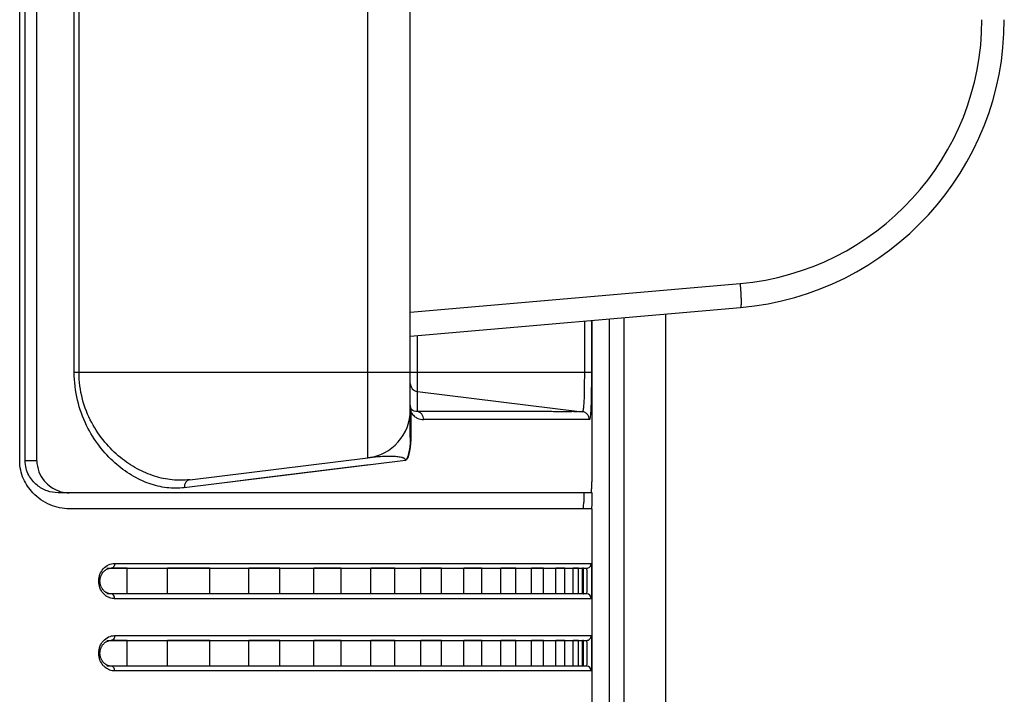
# Model space of a CAD drawing. Header units: millimetres. Extents: x -6054 to 364, y -1866 to 3094.
# Tile 8 of 256: x -5412 to -5351, y 227 to 269. Entities that reach past the tile are written whole.
import ezdxf

# ---------------------------------------------------------------- set-up
doc = ezdxf.new("R2010")
doc.units = ezdxf.units.MM
doc.header["$LTSCALE"] = 65.395
doc.layers.get('0').update_dxf_attribs({"linetype": 'CONTINUOUS'})

msp = doc.modelspace()

# ---------------------------------------------------------------- linework, layer by layer
at = {"linetype": 'Continuous'}
for p, q in [((-5412.402, 241.898), (-5412.402, 394.398)), ((-5412.06, 241.898), (-5412.06, 394.398)), ((-5411.333, 241.898), (-5411.333, 394.398)), ((-5390.708, 242.074), (-5390.708, 394.221)), ((-5388.073, 245.052), (-5388.073, 391.243)), ((-5409.005, 247.398), (-5409.005, 388.898)), ((-5408.706, 247.398), (-5408.706, 388.898)), ((-5388.073, 251.144), (-5367.53, 252.941)), ((-5388.073, 249.648), (-5367.504, 251.447)), ((-5372.173, 251.039), (-5372.173, 93.441)), ((-5377.231, 250.596), (-5377.231, 247.398)), ((-5376.792, 250.635), (-5376.792, 247.398)), ((-5376.773, 250.636), (-5376.773, 241.898)), ((-5376.773, 250.636), (-5376.773, 240.586)), ((-5375.691, 250.731), (-5375.691, 96.091)), ((-5374.767, 250.812), (-5374.767, 96.339)), ((-5387.634, 247.398), (-5387.634, 249.686)), ((-5376.792, 247.398), (-5409.005, 247.398)), ((-5387.634, 246.213), (-5387.634, 247.398)), ((-5387.634, 246.213), (-5377.361, 244.952)), ((-5387.634, 244.956), (-5387.634, 246.213)), ((-5388.073, 243.339), (-5388.073, 245.007)), ((-5388.073, 244.975), (-5388.045, 244.975)), ((-5388.045, 244.975), (-5388.045, 243.339)), ((-5377.361, 244.952), (-5387.634, 244.956)), ((-5381.654, 244.954), (-5387.634, 244.956)), ((-5380.458, 244.953), (-5380.855, 244.953)), ((-5380.269, 244.953), (-5380.458, 244.953)), ((-5379.924, 244.953), (-5380.269, 244.953)), ((-5378.176, 244.952), (-5378.367, 244.952)), ((-5377.697, 244.952), (-5377.732, 244.952)), ((-5377.629, 244.952), (-5377.663, 244.952)), ((-5377.562, 244.952), (-5377.595, 244.952)), ((-5377.494, 244.952), (-5377.528, 244.952)), ((-5377.426, 244.952), (-5377.46, 244.952)), ((-5376.923, 244.455), (-5387.241, 244.46)), ((-5378.036, 244.456), (-5387.241, 244.46)), ((-5377.935, 244.456), (-5378.036, 244.456)), ((-5377.837, 244.456), (-5377.935, 244.456)), ((-5377.368, 244.456), (-5377.406, 244.456)), ((-5388.073, 243.339), (-5388.045, 243.339)), ((-5411.333, 241.898), (-5412.06, 241.898)), ((-5388.363, 241.914), (-5402.149, 240.214)), ((-5401.814, 240.71), (-5390.708, 242.074)), ((-5390.641, 241.633), (-5396.356, 240.929)), ((-5396.356, 240.929), (-5398.187, 240.703)), ((-5409.313, 239.898), (-5410.014, 239.898)), ((-5376.79, 239.898), (-5409.313, 239.898)), ((-5377.273, 239.898), (-5377.273, 239.305)), ((-5377.273, 239.867), (-5377.273, 239.305)), ((-5376.773, 239.914), (-5376.773, 239.305)), ((-5376.79, 238.898), (-5409.313, 238.898)), ((-5376.773, 238.898), (-5376.773, -7.724)), ((-5406.979, 235.198), (-5377.098, 235.198)), ((-5405.715, 235.198), (-5406.711, 235.198)), ((-5405.715, 235.198), (-5406.711, 235.198)), ((-5406.487, 235.498), (-5376.798, 235.498)), ((-5405.715, 233.598), (-5405.715, 235.198)), ((-5405.715, 233.598), (-5405.715, 235.198)), ((-5400.565, 235.198), (-5403.202, 235.198)), ((-5400.565, 235.198), (-5403.202, 235.198)), ((-5403.202, 233.598), (-5403.202, 235.198)), ((-5403.202, 233.598), (-5403.202, 235.198)), ((-5400.565, 233.598), (-5400.565, 235.198)), ((-5400.565, 233.598), (-5400.565, 235.198)), ((-5396.195, 235.198), (-5398.136, 235.198)), ((-5396.195, 235.198), (-5398.136, 235.198)), ((-5398.136, 233.598), (-5398.136, 235.198)), ((-5398.136, 233.598), (-5398.136, 235.198)), ((-5396.195, 233.598), (-5396.195, 235.198)), ((-5396.195, 233.598), (-5396.195, 235.198)), ((-5392.382, 235.198), (-5394.079, 235.198)), ((-5392.382, 235.198), (-5394.079, 235.198)), ((-5394.079, 233.598), (-5394.079, 235.198)), ((-5394.079, 233.598), (-5394.079, 235.198)), ((-5392.382, 233.598), (-5392.382, 235.198)), ((-5392.382, 233.598), (-5392.382, 235.198)), ((-5389.045, 235.198), (-5390.53, 235.198)), ((-5389.045, 235.198), (-5390.53, 235.198)), ((-5390.53, 233.598), (-5390.53, 235.198)), ((-5390.53, 233.598), (-5390.53, 235.198)), ((-5389.045, 233.598), (-5389.045, 235.198)), ((-5389.045, 233.598), (-5389.045, 235.198)), ((-5386.133, 235.198), (-5387.426, 235.198)), ((-5386.133, 235.198), (-5387.426, 235.198)), ((-5387.426, 233.598), (-5387.426, 235.198)), ((-5387.426, 233.598), (-5387.426, 235.198)), ((-5386.133, 233.598), (-5386.133, 235.198)), ((-5386.133, 233.598), (-5386.133, 235.198)), ((-5383.621, 235.198), (-5384.732, 235.198)), ((-5383.621, 235.198), (-5384.732, 235.198)), ((-5384.732, 233.598), (-5384.732, 235.198)), ((-5384.732, 233.598), (-5384.732, 235.198)), ((-5383.621, 233.598), (-5383.621, 235.198)), ((-5383.621, 233.598), (-5383.621, 235.198)), ((-5381.495, 235.198), (-5382.428, 235.198)), ((-5381.495, 235.198), (-5382.428, 235.198)), ((-5382.428, 233.598), (-5382.428, 235.198)), ((-5382.428, 233.598), (-5382.428, 235.198)), ((-5381.495, 233.598), (-5381.495, 235.198)), ((-5381.495, 233.598), (-5381.495, 235.198)), ((-5379.767, 235.198), (-5380.514, 235.198)), ((-5379.767, 235.198), (-5380.514, 235.198)), ((-5380.514, 233.598), (-5380.514, 235.198)), ((-5380.514, 233.598), (-5380.514, 235.198)), ((-5379.767, 233.598), (-5379.767, 235.198)), ((-5379.767, 233.598), (-5379.767, 235.198)), ((-5378.456, 235.198), (-5379.008, 235.198)), ((-5378.456, 235.198), (-5379.008, 235.198)), ((-5379.008, 233.598), (-5379.008, 235.198)), ((-5379.008, 233.598), (-5379.008, 235.198)), ((-5378.456, 233.598), (-5378.456, 235.198)), ((-5378.456, 233.598), (-5378.456, 235.198)), ((-5377.599, 235.198), (-5377.935, 235.198)), ((-5377.599, 235.198), (-5377.935, 235.198)), ((-5377.935, 233.598), (-5377.935, 235.198)), ((-5377.935, 233.598), (-5377.935, 235.198)), ((-5377.599, 233.598), (-5377.599, 235.198)), ((-5377.599, 233.598), (-5377.599, 235.198)), ((-5377.297, 235.198), (-5377.351, 235.198)), ((-5377.297, 235.198), (-5377.351, 235.198)), ((-5377.351, 233.598), (-5377.351, 235.198)), ((-5377.351, 233.598), (-5377.351, 235.198)), ((-5377.289, 235.112), (-5377.29, 235.149)), ((-5377.098, 233.598), (-5406.979, 233.598)), ((-5405.715, 233.598), (-5406.711, 233.598)), ((-5405.715, 233.598), (-5406.711, 233.598)), ((-5376.798, 233.298), (-5406.487, 233.298)), ((-5400.565, 233.598), (-5403.202, 233.598)), ((-5400.565, 233.598), (-5403.202, 233.598)), ((-5396.195, 233.598), (-5398.136, 233.598)), ((-5396.195, 233.598), (-5398.136, 233.598)), ((-5392.382, 233.598), (-5394.079, 233.598)), ((-5392.382, 233.598), (-5394.079, 233.598)), ((-5389.045, 233.598), (-5390.53, 233.598)), ((-5389.045, 233.598), (-5390.53, 233.598)), ((-5386.133, 233.598), (-5387.426, 233.598)), ((-5386.133, 233.598), (-5387.426, 233.598)), ((-5383.621, 233.598), (-5384.732, 233.598)), ((-5383.621, 233.598), (-5384.732, 233.598)), ((-5381.495, 233.598), (-5382.428, 233.598)), ((-5381.495, 233.598), (-5382.428, 233.598)), ((-5379.767, 233.598), (-5380.514, 233.598)), ((-5379.767, 233.598), (-5380.514, 233.598)), ((-5378.456, 233.598), (-5379.008, 233.598)), ((-5378.456, 233.598), (-5379.008, 233.598)), ((-5377.599, 233.598), (-5377.935, 233.598)), ((-5377.599, 233.598), (-5377.935, 233.598)), ((-5377.297, 233.598), (-5377.351, 233.598)), ((-5377.297, 233.598), (-5377.351, 233.598)), ((-5406.979, 230.698), (-5377.098, 230.698)), ((-5405.715, 230.698), (-5406.711, 230.698)), ((-5405.715, 230.698), (-5406.711, 230.698)), ((-5406.487, 230.998), (-5376.798, 230.998)), ((-5405.715, 229.098), (-5405.715, 230.698)), ((-5405.715, 229.098), (-5405.715, 230.698)), ((-5400.565, 230.698), (-5403.202, 230.698)), ((-5400.565, 230.698), (-5403.202, 230.698)), ((-5403.202, 229.098), (-5403.202, 230.698)), ((-5403.202, 229.098), (-5403.202, 230.698)), ((-5400.565, 229.098), (-5400.565, 230.698)), ((-5400.565, 229.098), (-5400.565, 230.698)), ((-5396.195, 230.698), (-5398.136, 230.698)), ((-5396.195, 230.698), (-5398.136, 230.698)), ((-5398.136, 229.098), (-5398.136, 230.698)), ((-5398.136, 229.098), (-5398.136, 230.698)), ((-5396.195, 229.098), (-5396.195, 230.698)), ((-5396.195, 229.098), (-5396.195, 230.698)), ((-5392.382, 230.698), (-5394.079, 230.698)), ((-5392.382, 230.698), (-5394.079, 230.698)), ((-5394.079, 229.098), (-5394.079, 230.698)), ((-5394.079, 229.098), (-5394.079, 230.698)), ((-5392.382, 229.098), (-5392.382, 230.698)), ((-5392.382, 229.098), (-5392.382, 230.698)), ((-5389.045, 230.698), (-5390.53, 230.698)), ((-5389.045, 230.698), (-5390.53, 230.698)), ((-5390.53, 229.098), (-5390.53, 230.698)), ((-5390.53, 229.098), (-5390.53, 230.698)), ((-5389.045, 229.098), (-5389.045, 230.698)), ((-5389.045, 229.098), (-5389.045, 230.698)), ((-5386.133, 230.698), (-5387.426, 230.698)), ((-5386.133, 230.698), (-5387.426, 230.698)), ((-5387.426, 229.098), (-5387.426, 230.698)), ((-5387.426, 229.098), (-5387.426, 230.698)), ((-5386.133, 229.098), (-5386.133, 230.698)), ((-5386.133, 229.098), (-5386.133, 230.698)), ((-5383.621, 230.698), (-5384.732, 230.698)), ((-5383.621, 230.698), (-5384.732, 230.698)), ((-5384.732, 229.098), (-5384.732, 230.698)), ((-5384.732, 229.098), (-5384.732, 230.698)), ((-5383.621, 229.098), (-5383.621, 230.698)), ((-5383.621, 229.098), (-5383.621, 230.698)), ((-5381.495, 230.698), (-5382.428, 230.698)), ((-5381.495, 230.698), (-5382.428, 230.698)), ((-5382.428, 229.098), (-5382.428, 230.698)), ((-5382.428, 229.098), (-5382.428, 230.698)), ((-5381.495, 229.098), (-5381.495, 230.698)), ((-5381.495, 229.098), (-5381.495, 230.698)), ((-5379.767, 230.698), (-5380.514, 230.698)), ((-5379.767, 230.698), (-5380.514, 230.698)), ((-5380.514, 229.098), (-5380.514, 230.698)), ((-5380.514, 229.098), (-5380.514, 230.698)), ((-5379.767, 229.098), (-5379.767, 230.698)), ((-5379.767, 229.098), (-5379.767, 230.698)), ((-5378.456, 230.698), (-5379.008, 230.698)), ((-5378.456, 230.698), (-5379.008, 230.698)), ((-5379.008, 229.098), (-5379.008, 230.698)), ((-5379.008, 229.098), (-5379.008, 230.698)), ((-5378.456, 229.098), (-5378.456, 230.698)), ((-5378.456, 229.098), (-5378.456, 230.698)), ((-5377.599, 230.698), (-5377.935, 230.698)), ((-5377.599, 230.698), (-5377.935, 230.698)), ((-5377.935, 229.098), (-5377.935, 230.698)), ((-5377.935, 229.098), (-5377.935, 230.698)), ((-5377.599, 229.098), (-5377.599, 230.698)), ((-5377.599, 229.098), (-5377.599, 230.698)), ((-5377.297, 230.698), (-5377.351, 230.698)), ((-5377.297, 230.698), (-5377.351, 230.698)), ((-5377.351, 229.098), (-5377.351, 230.698)), ((-5377.351, 229.098), (-5377.351, 230.698)), ((-5377.289, 230.612), (-5377.29, 230.649)), ((-5377.098, 229.098), (-5406.979, 229.098)), ((-5405.715, 229.098), (-5406.711, 229.098)), ((-5405.715, 229.098), (-5406.711, 229.098)), ((-5376.798, 228.798), (-5406.487, 228.798)), ((-5400.565, 229.098), (-5403.202, 229.098)), ((-5400.565, 229.098), (-5403.202, 229.098)), ((-5396.195, 229.098), (-5398.136, 229.098)), ((-5396.195, 229.098), (-5398.136, 229.098)), ((-5392.382, 229.098), (-5394.079, 229.098)), ((-5392.382, 229.098), (-5394.079, 229.098)), ((-5389.045, 229.098), (-5390.53, 229.098)), ((-5389.045, 229.098), (-5390.53, 229.098)), ((-5386.133, 229.098), (-5387.426, 229.098)), ((-5386.133, 229.098), (-5387.426, 229.098)), ((-5383.621, 229.098), (-5384.732, 229.098)), ((-5383.621, 229.098), (-5384.732, 229.098)), ((-5381.495, 229.098), (-5382.428, 229.098)), ((-5381.495, 229.098), (-5382.428, 229.098)), ((-5379.767, 229.098), (-5380.514, 229.098)), ((-5379.767, 229.098), (-5380.514, 229.098)), ((-5378.456, 229.098), (-5379.008, 229.098)), ((-5378.456, 229.098), (-5379.008, 229.098)), ((-5377.599, 229.098), (-5377.935, 229.098)), ((-5377.599, 229.098), (-5377.935, 229.098)), ((-5377.297, 229.098), (-5377.351, 229.098)), ((-5377.297, 229.098), (-5377.351, 229.098))]:
    msp.add_line(p, q, dxfattribs=at)
for points in [[(-5380.855, 244.953), (-5381.259, 244.953), (-5381.654, 244.954)], [(-5378.367, 244.952), (-5378.417, 244.952), (-5378.467, 244.952), (-5378.519, 244.952), (-5378.573, 244.952), (-5378.629, 244.952), (-5378.689, 244.952), (-5378.752, 244.952), (-5378.821, 244.952), (-5378.896, 244.952), (-5378.977, 244.952), (-5379.065, 244.952), (-5379.161, 244.952), (-5379.264, 244.953), (-5379.376, 244.953), (-5379.497, 244.953), (-5379.627, 244.953), (-5379.924, 244.953)], [(-5378.001, 244.952), (-5378.043, 244.952), (-5378.087, 244.952), (-5378.131, 244.952), (-5378.176, 244.952)], [(-5377.767, 244.952), (-5377.841, 244.952), (-5377.879, 244.952)], [(-5377.406, 244.456), (-5377.609, 244.456), (-5377.653, 244.456)], [(-5398.187, 240.703), (-5399.153, 240.584), (-5400.141, 240.462), (-5402.149, 240.214)], [(-5407.032, 233.692), (-5407.06, 233.711), (-5407.088, 233.731), (-5407.115, 233.752), (-5407.14, 233.775), (-5407.165, 233.8), (-5407.189, 233.825), (-5407.212, 233.852), (-5407.234, 233.88), (-5407.254, 233.909), (-5407.273, 233.939), (-5407.291, 233.968), (-5407.307, 233.999), (-5407.322, 234.03), (-5407.336, 234.061), (-5407.348, 234.093), (-5407.359, 234.125), (-5407.369, 234.158), (-5407.377, 234.191), (-5407.385, 234.225), (-5407.391, 234.259), (-5407.395, 234.293), (-5407.399, 234.327), (-5407.401, 234.362), (-5407.401, 234.397), (-5407.401, 234.431), (-5407.399, 234.466), (-5407.395, 234.5), (-5407.391, 234.535), (-5407.385, 234.569), (-5407.378, 234.602), (-5407.369, 234.635), (-5407.36, 234.668), (-5407.349, 234.7), (-5407.336, 234.732), (-5407.323, 234.764), (-5407.308, 234.794), (-5407.292, 234.825), (-5407.274, 234.855), (-5407.256, 234.884), (-5407.235, 234.913), (-5407.214, 234.941), (-5407.191, 234.968), (-5407.167, 234.994), (-5407.142, 235.018), (-5407.116, 235.041), (-5407.09, 235.063), (-5407.062, 235.083), (-5407.034, 235.101)], [(-5407.034, 235.101), (-5407.006, 235.118), (-5406.976, 235.134), (-5406.947, 235.148), (-5406.916, 235.16), (-5406.886, 235.17)], [(-5406.886, 235.17), (-5406.855, 235.179), (-5406.824, 235.186), (-5406.792, 235.192), (-5406.761, 235.195), (-5406.729, 235.197), (-5406.711, 235.198)], [(-5406.883, 233.624), (-5406.913, 233.634), (-5406.944, 233.646), (-5406.974, 233.66), (-5407.003, 233.675), (-5407.032, 233.692)], [(-5406.711, 233.598), (-5406.725, 233.598), (-5406.757, 233.599), (-5406.789, 233.603), (-5406.82, 233.608), (-5406.851, 233.615), (-5406.883, 233.624)], [(-5407.032, 229.192), (-5407.06, 229.211), (-5407.088, 229.231), (-5407.115, 229.252), (-5407.14, 229.275), (-5407.165, 229.3), (-5407.189, 229.325), (-5407.212, 229.352), (-5407.234, 229.38), (-5407.254, 229.409), (-5407.273, 229.439), (-5407.291, 229.468), (-5407.307, 229.499), (-5407.322, 229.53), (-5407.336, 229.561), (-5407.348, 229.593), (-5407.359, 229.625), (-5407.369, 229.658), (-5407.377, 229.691), (-5407.385, 229.725), (-5407.391, 229.759), (-5407.395, 229.793), (-5407.399, 229.827), (-5407.401, 229.862), (-5407.401, 229.897), (-5407.401, 229.931), (-5407.399, 229.966), (-5407.395, 230), (-5407.391, 230.035), (-5407.385, 230.069), (-5407.378, 230.102), (-5407.369, 230.135), (-5407.36, 230.168), (-5407.349, 230.2), (-5407.336, 230.232), (-5407.323, 230.264), (-5407.308, 230.294), (-5407.292, 230.325), (-5407.274, 230.355), (-5407.256, 230.384), (-5407.235, 230.413), (-5407.214, 230.441), (-5407.191, 230.468), (-5407.167, 230.494), (-5407.142, 230.518), (-5407.116, 230.541), (-5407.09, 230.563), (-5407.062, 230.583), (-5407.034, 230.601)], [(-5407.034, 230.601), (-5407.006, 230.618), (-5406.976, 230.634), (-5406.947, 230.648), (-5406.916, 230.66), (-5406.886, 230.67)], [(-5406.886, 230.67), (-5406.855, 230.679), (-5406.824, 230.686), (-5406.792, 230.692), (-5406.761, 230.695), (-5406.729, 230.697), (-5406.711, 230.698)], [(-5406.883, 229.124), (-5406.913, 229.134), (-5406.944, 229.146), (-5406.974, 229.16), (-5407.003, 229.175), (-5407.032, 229.192)], [(-5406.711, 229.098), (-5406.725, 229.098), (-5406.757, 229.099), (-5406.789, 229.103), (-5406.82, 229.108), (-5406.851, 229.115), (-5406.883, 229.124)]]:
    msp.add_lwpolyline(points, dxfattribs=at)
for centre, radius, start, end in [((-5368.969, 269.379), 16.5, 275.00031, 359.99969), ((-5369.073, 269.379), 18, 275, 0), ((-5387.573, 246.709), 0.5, 180.00369, 263.00569), ((-5391.073, 245.052), 3, 277, 0), ((-5375.327, 246.217), 12.778, 184.7947, 185.45414), ((-5375.87, 246.166), 12.233, 185.45819, 185.58945), ((-5387.243, 245.323), 0.874, 203.51055, 206.30596), ((-5387.253, 245.319), 0.863, 206.31035, 209.18562), ((-5381.474, 234.939), 4.189, 1.74184, 2.3786), ((-5384.645, 234.844), 7.361, 1.29484, 1.72723), ((-5377.098, 235.498), 0.3, 270.01039, 0.01039), ((-5406.412, 234.323), 1.045, 220.97522, 230.59197), ((-5377.098, 233.298), 0.3, 359.98961, 89.98961), ((-5381.474, 230.439), 4.189, 1.74184, 2.3786), ((-5377.098, 230.998), 0.3, 270.01039, 0.01039), ((-5384.645, 230.344), 7.361, 1.29484, 1.72723), ((-5406.412, 229.823), 1.045, 220.97522, 230.59197), ((-5377.098, 228.798), 0.3, 359.98961, 89.98961)]:
    msp.add_arc(centre, radius, start, end, dxfattribs=at)
for points, knots in [([(-5367.53, 252.941), (-5367.514, 252.752), (-5367.493, 252.476), (-5367.476, 252.125), (-5367.469, 251.901), (-5367.467, 251.72), (-5367.472, 251.576), (-5367.481, 251.502), (-5367.493, 251.448), (-5367.504, 251.447)], [0, 0, 0, 0, 0.380393, 0.552089, 0.702622, 0.826415, 0.918791, 0.976653, 1, 1, 1, 1]), ([(-5402.149, 240.214), (-5402.51, 240.17), (-5403.259, 240.173), (-5404.377, 240.444), (-5405.476, 240.971), (-5406.528, 241.754), (-5407.492, 242.799), (-5408.305, 244.113), (-5408.869, 245.674), (-5409.005, 246.815), (-5409.005, 247.398)], [0, 0, 0, 0, 0.098405, 0.200583, 0.309238, 0.426392, 0.553662, 0.692264, 0.842184, 1, 1, 1, 1]), ([(-5401.814, 240.71), (-5402.174, 240.666), (-5402.917, 240.662), (-5404.029, 240.9), (-5405.125, 241.374), (-5406.179, 242.087), (-5407.151, 243.05), (-5407.98, 244.275), (-5408.564, 245.751), (-5408.706, 246.841), (-5408.706, 247.398)], [0, 0, 0, 0, 0.101413, 0.205982, 0.316026, 0.433401, 0.55975, 0.696536, 0.844263, 1, 1, 1, 1]), ([(-5377.231, 247.398), (-5377.231, 247.238), (-5377.232, 246.926), (-5377.236, 246.472), (-5377.243, 246.054), (-5377.254, 245.688), (-5377.271, 245.388), (-5377.291, 245.165), (-5377.315, 245.029), (-5377.337, 244.967), (-5377.354, 244.951), (-5377.361, 244.952)], [0, 0, 0, 0, 0.193843, 0.38023, 0.552005, 0.702571, 0.82617, 0.918206, 0.975657, 0.991345, 1, 1, 1, 1]), ([(-5376.792, 247.398), (-5376.792, 247.206), (-5376.793, 246.829), (-5376.797, 246.283), (-5376.804, 245.78), (-5376.816, 245.34), (-5376.832, 244.98), (-5376.851, 244.735), (-5376.87, 244.59), (-5376.886, 244.519), (-5376.898, 244.476), (-5376.916, 244.455), (-5376.923, 244.455)], [0, 0, 0, 0, 0.194674, 0.381726, 0.553893, 0.704563, 0.828044, 0.919836, 0.952843, 0.976957, 0.992259, 1, 1, 1, 1]), ([(-5388.066, 245.265), (-5388.067, 245.271), (-5388.071, 245.298), (-5388.073, 245.326), (-5388.073, 245.347)], [0, 0, 0, 0, 0.228934, 1, 1, 1, 1]), ([(-5388.073, 245.347), (-5388.073, 245.331), (-5388.071, 245.265), (-5388.065, 245.199), (-5388.061, 245.149)], [0, 0, 0, 0, 0.239431, 1, 1, 1, 1]), ([(-5388.016, 245.129), (-5388.021, 245.137), (-5388.044, 245.179), (-5388.059, 245.226), (-5388.066, 245.265)], [0, 0, 0, 0, 0.195609, 1, 1, 1, 1]), ([(-5387.634, 244.956), (-5387.697, 244.948), (-5387.801, 244.956), (-5387.934, 245.024), (-5387.992, 245.088), (-5388.016, 245.129)], [0, 0, 0, 0, 0.433118, 0.678609, 1, 1, 1, 1]), ([(-5388.007, 244.898), (-5387.96, 244.815), (-5387.85, 244.678), (-5387.592, 244.507), (-5387.375, 244.46), (-5387.241, 244.46)], [0, 0, 0, 0, 0.309004, 0.560676, 1, 1, 1, 1]), ([(-5387.239, 244.46), (-5387.239, 244.52), (-5387.258, 244.638), (-5387.343, 244.794), (-5387.472, 244.909), (-5387.58, 244.948), (-5387.634, 244.956)], [0, 0, 0, 0, 0.259586, 0.514008, 0.760458, 1, 1, 1, 1]), ([(-5376.923, 244.455), (-5376.923, 244.515), (-5376.945, 244.636), (-5377.04, 244.794), (-5377.185, 244.908), (-5377.302, 244.944), (-5377.361, 244.952)], [0, 0, 0, 0, 0.25022, 0.50032, 0.750236, 1, 1, 1, 1]), ([(-5388.045, 243.339), (-5388.045, 243.197), (-5388.055, 242.918), (-5388.097, 242.576), (-5388.154, 242.32), (-5388.207, 242.151), (-5388.27, 242.013), (-5388.328, 241.934), (-5388.363, 241.914)], [0, 0, 0, 0, 0.285947, 0.562258, 0.692088, 0.81223, 0.917684, 1, 1, 1, 1]), ([(-5388.073, 243.339), (-5388.073, 243.203), (-5388.082, 242.935), (-5388.121, 242.605), (-5388.174, 242.355), (-5388.223, 242.186), (-5388.275, 242.059), (-5388.324, 241.971), (-5388.351, 241.933), (-5388.363, 241.914)], [0, 0, 0, 0, 0.276414, 0.546385, 0.674868, 0.795552, 0.904702, 0.953777, 1, 1, 1, 1]), ([(-5411.581, 239.897), (-5411.821, 240.151), (-5412.131, 240.61), (-5412.36, 241.313), (-5412.402, 241.701), (-5412.402, 241.898)], [0, 0, 0, 0, 0.474919, 0.733064, 1, 1, 1, 1]), ([(-5410.014, 239.898), (-5410.241, 239.898), (-5410.715, 239.982), (-5411.373, 240.354), (-5411.809, 240.882), (-5412.021, 241.428), (-5412.06, 241.739), (-5412.06, 241.898)], [0, 0, 0, 0, 0.21623, 0.447278, 0.705838, 0.849484, 1, 1, 1, 1]), ([(-5411.333, 241.898), (-5411.333, 241.664), (-5411.248, 241.211), (-5410.917, 240.648), (-5410.478, 240.245), (-5410.141, 240.073), (-5409.973, 240.013)], [0, 0, 0, 0, 0.284639, 0.545705, 0.781837, 1, 1, 1, 1]), ([(-5388.363, 241.914), (-5388.361, 241.928), (-5388.364, 241.953), (-5388.384, 241.988), (-5388.413, 242.015), (-5388.448, 242.038), (-5388.494, 242.06), (-5388.553, 242.081), (-5388.648, 242.106), (-5388.767, 242.128), (-5388.96, 242.151), (-5389.203, 242.164), (-5389.599, 242.165), (-5390.101, 242.14), (-5390.504, 242.099), (-5390.708, 242.074)], [0, 0, 0, 0, 0.017793, 0.030003, 0.048892, 0.065586, 0.081461, 0.112159, 0.142263, 0.201878, 0.261373, 0.380921, 0.501721, 0.747711, 1, 1, 1, 1]), ([(-5401.814, 240.71), (-5401.862, 240.704), (-5401.961, 240.667), (-5402.073, 240.551), (-5402.14, 240.393), (-5402.152, 240.274), (-5402.149, 240.214)], [0, 0, 0, 0, 0.223844, 0.463133, 0.723618, 1, 1, 1, 1]), ([(-5376.79, 239.898), (-5376.789, 239.898), (-5376.787, 239.903), (-5376.786, 239.91), (-5376.784, 239.925), (-5376.781, 239.955), (-5376.778, 240.007), (-5376.776, 240.085), (-5376.775, 240.183), (-5376.774, 240.301), (-5376.773, 240.438), (-5376.773, 240.535), (-5376.773, 240.586)], [0, 0, 0, 0, 0.005349, 0.018154, 0.039007, 0.06796, 0.149941, 0.263292, 0.406761, 0.578725, 0.777223, 1, 1, 1, 1]), ([(-5409.313, 238.898), (-5409.715, 238.898), (-5410.564, 239.079), (-5411.278, 239.577), (-5411.581, 239.897)], [0, 0, 0, 0, 0.47674, 1, 1, 1, 1]), ([(-5409.973, 240.013), (-5409.919, 239.994), (-5409.705, 239.927), (-5409.48, 239.898), (-5409.313, 239.898)], [0, 0, 0, 0, 0.254762, 1, 1, 1, 1]), ([(-5377.29, 238.898), (-5377.287, 238.898), (-5377.284, 238.91), (-5377.282, 238.927), (-5377.279, 238.961), (-5377.277, 239.005), (-5377.275, 239.063), (-5377.273, 239.164), (-5377.273, 239.246), (-5377.273, 239.305)], [0, 0, 0, 0, 0.018841, 0.067296, 0.146858, 0.257461, 0.398722, 0.570069, 1, 1, 1, 1]), ([(-5376.773, 239.305), (-5376.773, 239.246), (-5376.773, 239.164), (-5376.775, 239.063), (-5376.777, 239.005), (-5376.779, 238.961), (-5376.782, 238.927), (-5376.785, 238.91), (-5376.788, 238.898), (-5376.79, 238.898)], [0, 0, 0, 0, 0.429882, 0.601209, 0.742457, 0.853053, 0.932616, 0.981089, 1, 1, 1, 1]), ([(-5407.201, 233.637), (-5407.286, 233.735), (-5407.43, 233.976), (-5407.507, 234.398), (-5407.429, 234.819), (-5407.286, 235.061), (-5407.201, 235.158)], [0, 0, 0, 0, 0.235745, 0.500004, 0.764261, 1, 1, 1, 1]), ([(-5407.201, 235.158), (-5407.108, 235.265), (-5406.887, 235.436), (-5406.614, 235.498), (-5406.487, 235.498)], [0, 0, 0, 0, 0.52583, 1, 1, 1, 1]), ([(-5406.487, 235.498), (-5406.487, 235.459), (-5406.497, 235.383), (-5406.545, 235.285), (-5406.618, 235.215), (-5406.681, 235.198), (-5406.711, 235.198)], [0, 0, 0, 0, 0.28207, 0.546536, 0.783879, 1, 1, 1, 1]), ([(-5377.29, 235.149), (-5377.291, 235.156), (-5377.292, 235.168), (-5377.293, 235.184), (-5377.295, 235.192), (-5377.296, 235.198), (-5377.297, 235.198)], [0, 0, 0, 0, 0.428964, 0.738693, 0.927721, 1, 1, 1, 1]), ([(-5377.297, 233.598), (-5377.296, 233.598), (-5377.295, 233.605), (-5377.293, 233.615), (-5377.291, 233.635), (-5377.29, 233.661), (-5377.288, 233.694), (-5377.286, 233.752), (-5377.284, 233.839), (-5377.283, 233.959), (-5377.281, 234.095), (-5377.281, 234.243), (-5377.281, 234.398), (-5377.281, 234.552), (-5377.281, 234.7), (-5377.283, 234.836), (-5377.284, 234.956), (-5377.286, 235.043), (-5377.288, 235.101), (-5377.29, 235.134), (-5377.291, 235.16), (-5377.293, 235.181), (-5377.295, 235.19), (-5377.296, 235.198), (-5377.297, 235.198)], [0, 0, 0, 0, 0.002721, 0.01001, 0.021969, 0.038509, 0.059481, 0.084689, 0.146812, 0.222502, 0.308855, 0.402555, 0.5, 0.597445, 0.691145, 0.777498, 0.853188, 0.915311, 0.940519, 0.961491, 0.978031, 0.98999, 0.997279, 1, 1, 1, 1]), ([(-5377.297, 233.598), (-5377.296, 233.598), (-5377.295, 233.605), (-5377.293, 233.615), (-5377.291, 233.635), (-5377.29, 233.661), (-5377.288, 233.694), (-5377.286, 233.752), (-5377.284, 233.839), (-5377.283, 233.959), (-5377.281, 234.095), (-5377.281, 234.243), (-5377.281, 234.398), (-5377.281, 234.552), (-5377.281, 234.7), (-5377.283, 234.836), (-5377.284, 234.956), (-5377.286, 235.043), (-5377.288, 235.101), (-5377.29, 235.134), (-5377.291, 235.16), (-5377.293, 235.181), (-5377.295, 235.19), (-5377.296, 235.198), (-5377.297, 235.198)], [0, 0, 0, 0, 0.002721, 0.01001, 0.021969, 0.038509, 0.059481, 0.084689, 0.146812, 0.222502, 0.308855, 0.402555, 0.5, 0.597445, 0.691145, 0.777498, 0.853188, 0.915311, 0.940519, 0.961491, 0.978031, 0.98999, 0.997279, 1, 1, 1, 1]), ([(-5377.297, 233.598), (-5377.296, 233.598), (-5377.295, 233.602), (-5377.294, 233.608), (-5377.292, 233.62), (-5377.29, 233.644), (-5377.288, 233.686), (-5377.286, 233.747), (-5377.285, 233.824), (-5377.283, 233.914), (-5377.282, 234.016), (-5377.281, 234.166), (-5377.28, 234.364), (-5377.281, 234.598), (-5377.282, 234.814), (-5377.284, 234.949), (-5377.285, 235.01)], [0, 0, 0, 0, 0.001997, 0.007049, 0.015306, 0.02675, 0.058952, 0.102943, 0.157713, 0.221993, 0.294291, 0.372925, 0.54178, 0.712929, 0.870529, 1, 1, 1, 1]), ([(-5377.098, 235.198), (-5377.096, 235.198), (-5377.094, 235.191), (-5377.092, 235.18), (-5377.089, 235.16), (-5377.086, 235.121), (-5377.083, 235.054), (-5377.081, 234.956), (-5377.079, 234.836), (-5377.078, 234.7), (-5377.077, 234.552), (-5377.077, 234.398), (-5377.077, 234.243), (-5377.078, 234.095), (-5377.079, 233.959), (-5377.081, 233.839), (-5377.083, 233.741), (-5377.086, 233.674), (-5377.089, 233.635), (-5377.092, 233.615), (-5377.094, 233.605), (-5377.096, 233.598), (-5377.098, 233.598)], [0, 0, 0, 0, 0.002976, 0.01034, 0.022326, 0.038871, 0.085025, 0.147098, 0.222725, 0.309008, 0.402632, 0.499999, 0.597367, 0.690991, 0.777274, 0.852901, 0.914974, 0.961128, 0.977674, 0.98966, 0.997024, 1, 1, 1, 1]), ([(-5376.798, 235.498), (-5376.796, 235.498), (-5376.794, 235.487), (-5376.792, 235.474), (-5376.79, 235.447), (-5376.787, 235.411), (-5376.786, 235.365), (-5376.783, 235.286), (-5376.781, 235.166), (-5376.779, 235.002), (-5376.778, 234.814), (-5376.777, 234.61), (-5376.777, 234.398), (-5376.777, 234.185), (-5376.778, 233.981), (-5376.779, 233.793), (-5376.781, 233.629), (-5376.783, 233.509), (-5376.786, 233.43), (-5376.787, 233.384), (-5376.79, 233.349), (-5376.792, 233.321), (-5376.794, 233.308), (-5376.796, 233.298), (-5376.798, 233.298)], [0, 0, 0, 0, 0.002716, 0.009974, 0.021884, 0.038363, 0.059267, 0.084407, 0.146421, 0.222076, 0.308492, 0.402345, 0.499999, 0.597653, 0.691507, 0.777923, 0.853578, 0.915592, 0.940732, 0.961637, 0.978116, 0.990026, 0.997284, 1, 1, 1, 1]), ([(-5406.487, 233.298), (-5406.589, 233.298), (-5406.803, 233.336), (-5406.991, 233.445), (-5407.076, 233.515)], [0, 0, 0, 0, 0.482589, 1, 1, 1, 1]), ([(-5406.487, 233.298), (-5406.487, 233.336), (-5406.497, 233.412), (-5406.545, 233.51), (-5406.618, 233.58), (-5406.681, 233.598), (-5406.711, 233.598)], [0, 0, 0, 0, 0.28207, 0.546536, 0.783879, 1, 1, 1, 1]), ([(-5407.201, 229.137), (-5407.286, 229.235), (-5407.43, 229.476), (-5407.507, 229.898), (-5407.429, 230.319), (-5407.286, 230.561), (-5407.201, 230.658)], [0, 0, 0, 0, 0.235745, 0.500004, 0.764261, 1, 1, 1, 1]), ([(-5407.201, 230.658), (-5407.108, 230.765), (-5406.887, 230.936), (-5406.614, 230.998), (-5406.487, 230.998)], [0, 0, 0, 0, 0.52583, 1, 1, 1, 1]), ([(-5406.487, 230.998), (-5406.487, 230.959), (-5406.497, 230.883), (-5406.545, 230.785), (-5406.618, 230.715), (-5406.681, 230.698), (-5406.711, 230.698)], [0, 0, 0, 0, 0.28207, 0.546536, 0.783879, 1, 1, 1, 1]), ([(-5377.29, 230.649), (-5377.291, 230.656), (-5377.292, 230.668), (-5377.293, 230.684), (-5377.295, 230.692), (-5377.296, 230.698), (-5377.297, 230.698)], [0, 0, 0, 0, 0.428964, 0.738693, 0.927721, 1, 1, 1, 1]), ([(-5377.297, 229.098), (-5377.296, 229.098), (-5377.295, 229.105), (-5377.293, 229.115), (-5377.291, 229.135), (-5377.29, 229.161), (-5377.288, 229.194), (-5377.286, 229.252), (-5377.284, 229.339), (-5377.283, 229.459), (-5377.281, 229.595), (-5377.281, 229.743), (-5377.281, 229.898), (-5377.281, 230.052), (-5377.281, 230.2), (-5377.283, 230.336), (-5377.284, 230.456), (-5377.286, 230.543), (-5377.288, 230.601), (-5377.29, 230.634), (-5377.291, 230.66), (-5377.293, 230.681), (-5377.295, 230.69), (-5377.296, 230.698), (-5377.297, 230.698)], [0, 0, 0, 0, 0.002721, 0.01001, 0.021969, 0.038509, 0.059481, 0.084689, 0.146812, 0.222502, 0.308855, 0.402555, 0.5, 0.597445, 0.691145, 0.777498, 0.853188, 0.915311, 0.940519, 0.961491, 0.978031, 0.98999, 0.997279, 1, 1, 1, 1]), ([(-5377.297, 229.098), (-5377.296, 229.098), (-5377.295, 229.105), (-5377.293, 229.115), (-5377.291, 229.135), (-5377.29, 229.161), (-5377.288, 229.194), (-5377.286, 229.252), (-5377.284, 229.339), (-5377.283, 229.459), (-5377.281, 229.595), (-5377.281, 229.743), (-5377.281, 229.898), (-5377.281, 230.052), (-5377.281, 230.2), (-5377.283, 230.336), (-5377.284, 230.456), (-5377.286, 230.543), (-5377.288, 230.601), (-5377.29, 230.634), (-5377.291, 230.66), (-5377.293, 230.681), (-5377.295, 230.69), (-5377.296, 230.698), (-5377.297, 230.698)], [0, 0, 0, 0, 0.002721, 0.01001, 0.021969, 0.038509, 0.059481, 0.084689, 0.146812, 0.222502, 0.308855, 0.402555, 0.5, 0.597445, 0.691145, 0.777498, 0.853188, 0.915311, 0.940519, 0.961491, 0.978031, 0.98999, 0.997279, 1, 1, 1, 1]), ([(-5377.098, 230.698), (-5377.096, 230.698), (-5377.094, 230.691), (-5377.092, 230.68), (-5377.089, 230.66), (-5377.086, 230.621), (-5377.083, 230.554), (-5377.081, 230.456), (-5377.079, 230.336), (-5377.078, 230.2), (-5377.077, 230.052), (-5377.077, 229.898), (-5377.077, 229.743), (-5377.078, 229.595), (-5377.079, 229.459), (-5377.081, 229.339), (-5377.083, 229.241), (-5377.086, 229.174), (-5377.089, 229.135), (-5377.092, 229.115), (-5377.094, 229.105), (-5377.096, 229.098), (-5377.098, 229.098)], [0, 0, 0, 0, 0.002976, 0.01034, 0.022326, 0.038871, 0.085025, 0.147098, 0.222725, 0.309008, 0.402632, 0.499999, 0.597367, 0.690991, 0.777274, 0.852901, 0.914974, 0.961128, 0.977674, 0.98966, 0.997024, 1, 1, 1, 1]), ([(-5376.798, 230.998), (-5376.796, 230.998), (-5376.794, 230.987), (-5376.792, 230.974), (-5376.79, 230.947), (-5376.787, 230.911), (-5376.786, 230.865), (-5376.783, 230.786), (-5376.781, 230.666), (-5376.779, 230.502), (-5376.778, 230.314), (-5376.777, 230.11), (-5376.777, 229.898), (-5376.777, 229.685), (-5376.778, 229.481), (-5376.779, 229.293), (-5376.781, 229.129), (-5376.783, 229.009), (-5376.786, 228.93), (-5376.787, 228.884), (-5376.79, 228.849), (-5376.792, 228.821), (-5376.794, 228.808), (-5376.796, 228.798), (-5376.798, 228.798)], [0, 0, 0, 0, 0.002716, 0.009974, 0.021884, 0.038363, 0.059267, 0.084407, 0.146421, 0.222076, 0.308492, 0.402345, 0.499999, 0.597653, 0.691507, 0.777923, 0.853578, 0.915592, 0.940732, 0.961637, 0.978116, 0.990026, 0.997284, 1, 1, 1, 1]), ([(-5377.297, 229.098), (-5377.296, 229.098), (-5377.295, 229.102), (-5377.294, 229.108), (-5377.292, 229.12), (-5377.29, 229.144), (-5377.288, 229.186), (-5377.286, 229.247), (-5377.285, 229.324), (-5377.283, 229.414), (-5377.282, 229.516), (-5377.281, 229.666), (-5377.28, 229.864), (-5377.281, 230.098), (-5377.282, 230.314), (-5377.284, 230.449), (-5377.285, 230.51)], [0, 0, 0, 0, 0.001997, 0.007049, 0.015306, 0.02675, 0.058952, 0.102943, 0.157713, 0.221993, 0.294291, 0.372925, 0.54178, 0.712929, 0.870529, 1, 1, 1, 1]), ([(-5406.487, 228.798), (-5406.589, 228.798), (-5406.803, 228.836), (-5406.991, 228.945), (-5407.076, 229.015)], [0, 0, 0, 0, 0.482589, 1, 1, 1, 1]), ([(-5406.487, 228.798), (-5406.487, 228.836), (-5406.497, 228.912), (-5406.545, 229.01), (-5406.618, 229.08), (-5406.681, 229.098), (-5406.711, 229.098)], [0, 0, 0, 0, 0.28207, 0.546536, 0.783879, 1, 1, 1, 1])]:
    msp.add_open_spline(points, degree=3, knots=knots, dxfattribs=at)

doc.saveas('drawing.dxf')
